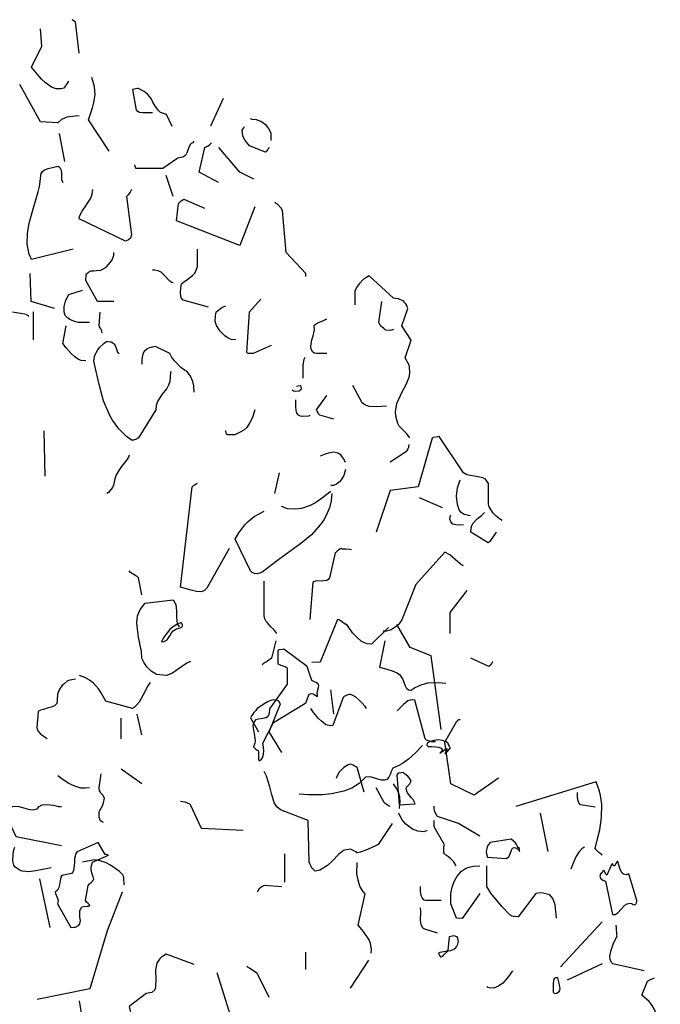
# Model space of a CAD drawing. Header units: metres. Extents: x 104013 to 108981, y 427946 to 428479.
# Tile 203 of 256: x 108755.6 to 108757.71, y 428398.77 to 428402.03. Entities that reach past the tile are written whole.
import ezdxf

# ---------------------------------------------------------------- set-up
doc = ezdxf.new("R2010")
doc.units = ezdxf.units.M
doc.layers.add('N-WE-GR-BOOM-SD', color=90, linetype='Continuous', lineweight=25)

# ---------------------------------------------------------------- blocks, each defined once
blk = doc.blocks.new('SGR-BOOM_S02_G_ZIJ-D')
at = {"flags": 128}
for points in [[(0.0455, 10.3933), (0.0611, 10.5223), (0.0644, 10.5234), (0.0711, 10.5289), (0.0744, 10.5301), (0.0744, 10.5312)], [(0.0889, 10.2776), (0.0933, 10.2698), (0.0989, 10.262), (0.1034, 10.2565), (0.1089, 10.2487), (0.12, 10.2454), (0.1401, 10.2454), (0.159, 10.252), (0.1845, 10.2698), (0.2012, 10.2854), (0.2157, 10.3032), (0.2301, 10.3199), (0.2424, 10.3354), (0.2001, 10.4222), (0.2046, 10.4934)], [(-0.079, 9.9885), (0.0066, 10.1175), (-0.0101, 10.1675), (-0.0156, 10.1886), (-0.0201, 10.2209), (-0.0179, 10.2554), (-0.0067, 10.2921)], [(-0.3381, 10.0908), (-0.3148, 10.1397), (-0.2992, 10.1453), (-0.2903, 10.1486), (-0.2803, 10.1575), (-0.267, 10.1764), (-0.2592, 10.1909), (-0.2514, 10.2053), (-0.2369, 10.2242), (-0.2236, 10.2353), (-0.1991, 10.2476), (-0.1958, 10.2465), (-0.1747, 10.2431), (-0.1902, 10.1575), (-0.2036, 10.1497), (-0.2169, 10.1486), (-0.257, 10.1475)], [(0.0455, 10.1341), (0.0622, 10.133), (0.0967, 10.1286), (0.1189, 10.1186), (0.1334, 10.1052), (0.2046, 10.1097), (0.2902, 10.2632)], [(-0.5494, 10.2053), (-0.4972, 10.0919)], [(-0.7474, 10.0318), (-0.7474, 10.0607), (-0.7374, 10.0819), (-0.7274, 10.0941), (-0.7051, 10.1108), (-0.6873, 10.1175), (-0.6684, 10.1186), (-0.6618, 10.1219)], [(-0.7385, 10.004), (-0.7374, 10.0007), (-0.7341, 9.9962), (-0.7274, 9.9885), (-0.724, 9.984), (-0.6573, 10.0107), (-0.6406, 10.0329), (-0.6306, 10.0507), (-0.6273, 10.0752), (-0.6306, 10.0797), (-0.634, 10.0852), (-0.6373, 10.0897)], [(0.1045, 9.9451), (0.1267, 10.0607)], [(-0.6751, 9.8728), (-0.6184, 9.9017), (-0.5316, 10.004)], [(-0.5305, 9.8595), (-0.4494, 9.9017), (-0.4738, 10.004), (-0.4872, 10.0107), (-0.4927, 10.014), (-0.5016, 10.0229)], [(-0.4293, 10.0274), (-0.4271, 10.0263), (-0.4238, 10.0229), (-0.4171, 10.0196), (-0.4138, 10.0174), (-0.4082, 10.0074), (-0.3993, 9.9818), (-0.3949, 9.9729), (-0.3915, 9.9696), (-0.3826, 9.964), (-0.3682, 9.9607), (-0.3626, 9.9595), (-0.3003, 9.9162), (-0.188, 9.9173), (-0.1869, 9.9217), (-0.1858, 9.9262), (-0.1847, 9.9295), (-0.1847, 9.9317)], [(0.07, 9.5837), (0.2424, 9.5414), (0.2513, 9.5625), (0.2602, 9.6048), (0.2591, 9.6482), (0.2513, 9.6904), (0.2335, 9.7549), (0.2146, 9.8205), (0.209, 9.8417), (0.2023, 9.8962), (0.1968, 9.9039), (0.189, 9.9106), (0.1734, 9.9173), (0.1501, 9.9228), (0.1323, 9.9262), (0.1256, 9.9206), (0.12, 9.9095), (0.1189, 9.8973), (0.1178, 9.8717), (0.1123, 9.8583)], [(-0.3426, 9.8016), (-0.3137, 9.8873)], [(-0.1702, 9.8294), (-0.1647, 9.8183), (-0.1602, 9.8116), (-0.1569, 9.8083), (-0.1502, 9.8016), (-0.1702, 9.6426), (-0.1669, 9.6293), (-0.158, 9.6215), (-0.1458, 9.617), (0.0455, 9.7082), (0.0444, 9.7204), (0.0333, 9.7405), (0.0144, 9.766), (-0.0034, 9.7938), (-0.009, 9.8105), (-0.0112, 9.8294)], [(-0.8909, 9.4702), (-0.8909, 9.4836), (-0.8097, 9.5703), (-0.7941, 9.7438), (-0.7885, 9.7527), (-0.773, 9.7694), (-0.7674, 9.7727), (-0.7619, 9.7772)], [(-0.6796, 9.7583), (-0.6184, 9.5992), (-0.3571, 9.7004), (-0.3648, 9.7727), (-0.376, 9.7827), (-0.3793, 9.7861), (-0.3871, 9.7905), (-0.4727, 9.7527)], [(0.2524, 9.3056), (0.2546, 9.3067), (0.2579, 9.3101), (0.2602, 9.3112), (0.2624, 9.3134), (0.3202, 9.3234)], [(-0.4883, 9.3434), (-0.3837, 9.3735), (-0.376, 9.3824), (-0.3726, 9.4002), (-0.3737, 9.4246), (-0.3771, 9.4402), (-0.3849, 9.4469), (-0.4038, 9.4591), (-0.4227, 9.4747), (-0.4316, 9.4847), (-0.4382, 9.4969), (-0.4438, 9.5125), (-0.4438, 9.5837)], [(-0.0979, 9.3679), (-0.0301, 9.3679), (0.0177, 9.4547), (0.0166, 9.4758), (0.0133, 9.4836), (0.0066, 9.4891), (-0.0034, 9.4936), (-0.0134, 9.4947), (-0.0256, 9.4958), (-0.0446, 9.4969), (-0.0668, 9.5091), (-0.0846, 9.5292), (-0.0913, 9.5392), (-0.0979, 9.5581), (-0.0979, 9.5692)], [(-0.3426, 9.4446), (-0.337, 9.4458), (-0.3292, 9.4513), (-0.3014, 9.4802), (-0.2925, 9.488), (-0.2814, 9.4936), (-0.2659, 9.4969), (-0.257, 9.4969)], [(0.1478, 9.339), (0.2435, 9.3679), (0.2479, 9.4836)], [(-1.3201, 8.8041), (-1.3146, 8.8119), (-1.3079, 8.8208), (-1.2834, 8.8441), (-1.2756, 8.853), (-1.2701, 8.8641), (-1.2612, 8.8942), (-1.2601, 8.912), (-1.2656, 8.9464), (-1.2879, 8.9942), (-1.3046, 9.0243), (-1.3168, 9.0543), (-1.3201, 9.0699), (-1.3179, 9.1021), (-1.3001, 9.1355), (-1.3246, 9.2078), (-1.2868, 9.2667), (-1.3112, 9.3379), (-1.3101, 9.3412), (-1.309, 9.3468), (-1.3079, 9.3512), (-1.3034, 9.3579), (-1.299, 9.3624), (-1.2945, 9.3668), (-1.2912, 9.3701), (-1.2734, 9.3779), (-1.2623, 9.3801), (-1.2523, 9.3813), (-1.1522, 9.4736), (-1.1377, 9.4658), (-1.1288, 9.4602), (-1.1099, 9.4402), (-1.0999, 9.4257), (-1.0933, 9.4102), (-1.0933, 9.3535)], [(0.0022, 9.2812), (0.0222, 9.2801), (0.0489, 9.2812), (0.0678, 9.2856), (0.0811, 9.2912), (0.0922, 9.299), (0.1034, 9.3101), (0.1078, 9.3245), (0.1067, 9.3468), (0.1011, 9.369), (0.0967, 9.3813), (0.0878, 9.3968), (0.0311, 9.4146)], [(-1.2523, 9.2523), (-1.2478, 9.25), (-1.2378, 9.2478), (-1.2189, 9.2489), (-1.2134, 9.2545), (-1.2022, 9.2645), (-1.1956, 9.2723), (-1.1911, 9.2812), (-1.2045, 9.3679)], [(-0.7474, 9.1855), (-0.6729, 9.1522), (-0.654, 9.1533), (-0.6495, 9.1544), (-0.6462, 9.1566), (-0.6573, 9.3245), (-0.7051, 9.3768)], [(-0.6017, 9.2089), (-0.5828, 9.21), (-0.5661, 9.2189), (-0.5561, 9.2256), (-0.5372, 9.2445), (-0.5216, 9.2678), (-0.5161, 9.2845), (-0.5172, 9.309), (-0.5183, 9.3179), (-0.5216, 9.3257), (-0.5283, 9.3301), (-0.5383, 9.339), (-0.5461, 9.3434), (-0.5595, 9.349)], [(-0.0501, 9.2378), (-0.049, 9.2389), (-0.0479, 9.2456), (-0.0468, 9.2489), (-0.0434, 9.2567), (-0.039, 9.2623), (-0.0368, 9.2667), (-0.0412, 9.3234)], [(0.2335, 9.2089), (0.2335, 9.3245)], [(-0.9776, 9.1522), (-0.9353, 9.1522), (-0.9264, 9.1544), (-0.9198, 9.1588), (-0.912, 9.17), (-0.9109, 9.1833), (-0.9153, 9.2089), (-0.9209, 9.2256), (-0.9264, 9.2511), (-0.9253, 9.2678), (-0.9287, 9.2723), (-0.9365, 9.2778), (-0.9498, 9.2834), (-0.9609, 9.2878), (-0.9776, 9.2956)], [(0.0177, 9.1221), (0.0366, 9.1233), (0.0478, 9.1277), (0.0633, 9.1388), (0.0789, 9.1533), (0.0989, 9.1766), (0.1134, 9.1944), (0.0989, 9.2667)], [(-0.3337, 9.0788), (-0.3315, 9.0743), (-0.3304, 9.0532), (-0.3292, 9.0365), (-0.3237, 9.022), (-0.3159, 9.0087), (-0.2959, 8.9831), (-0.2781, 8.9542), (-0.2725, 8.9375), (-0.2714, 8.9197), (-0.2002, 8.8041), (-0.1947, 8.8007), (-0.1913, 8.7985), (-0.1791, 8.7952), (-0.1702, 8.7952), (-0.1502, 8.8096), (-0.1179, 8.8419), (-0.0924, 8.8775), (-0.0813, 8.8964), (-0.0557, 8.9575), (-0.0368, 9.0243), (-0.0156, 9.121), (-0.0179, 9.1388), (-0.019, 9.1455), (-0.0312, 9.1677), (-0.039, 9.1777), (-0.0579, 9.1955), (-0.069, 9.2033), (-0.0724, 9.2022), (-0.0868, 9.2011), (-0.0935, 9.1966), (-0.099, 9.1933), (-0.1046, 9.1833), (-0.1135, 9.1577), (-0.1179, 9.1511)], [(-0.4293, 8.9931), (-0.4282, 9.0198), (-0.4238, 9.0376), (-0.4138, 9.0587), (-0.4004, 9.0788), (-0.3893, 9.0843), (-0.3748, 9.0943), (-0.3482, 9.1221), (-0.3359, 9.1388), (-0.3292, 9.1522), (-0.2703, 9.1811), (-0.2614, 9.18), (-0.2525, 9.1777), (-0.2436, 9.1755), (-0.2336, 9.17), (-0.2225, 9.1611), (-0.2192, 9.1555), (-0.2147, 9.1377), (-0.2136, 9.1255), (-0.2136, 9.1088)], [(-0.8864, 9.1366), (-0.882, 9.1277), (-0.8786, 9.1066), (-0.8775, 9.051)], [(-1.2234, 8.9353), (-1.2045, 8.9342), (-1.1845, 8.9331), (-1.1522, 8.9342), (-1.1344, 8.9409), (-1.1233, 8.9487), (-1.0844, 9.0209)], [(-0.8341, 9.002), (-0.8397, 8.9987), (-0.8475, 8.9976), (-0.8631, 8.9987), (-0.872, 9.0065), (-0.8708, 9.0165), (-0.8664, 9.0198), (-0.8575, 9.0176), (-0.8519, 9.0165)], [(-1.0065, 8.8819), (-0.9476, 8.8975), (-0.9431, 8.9031), (-0.9409, 8.9075), (-0.9365, 8.9142), (-0.9342, 8.9197), (-0.9776, 8.9787)], [(-0.9064, 8.8964), (-0.902, 8.8942), (-0.8775, 8.893), (-0.8686, 8.8942), (-0.8597, 8.8975), (-0.853, 8.9064), (-0.8508, 8.9186), (-0.8497, 8.9331), (-0.8486, 8.962)], [(-0.6796, 8.9197), (-0.6707, 8.8886), (-0.6595, 8.8675), (-0.6462, 8.8475), (-0.634, 8.8363), (-0.6195, 8.8274), (-0.5973, 8.8174), (-0.5672, 8.8174), (-0.5628, 8.8196), (-0.5617, 8.8252), (-0.5606, 8.8285), (-0.5595, 8.8319), (-0.5595, 8.8341)], [(0.1857, 8.6462), (0.1901, 8.833)], [(-1.7005, 8.4627), (-1.6893, 8.4704), (-1.676, 8.4816), (-1.6638, 8.4938), (-1.6471, 8.5194), (-1.6437, 8.5305), (-1.6437, 8.6161), (-1.6326, 8.6339), (-1.6215, 8.6395), (-1.6004, 8.6439), (-1.5548, 8.6517), (-1.5414, 8.6595), (-1.4413, 8.8096), (-1.4347, 8.8085), (-1.4169, 8.8052), (-1.4124, 8.803), (-1.3546, 8.6017), (-1.2389, 8.5872), (-1.18, 8.4148)], [(-1.3157, 8.7763), (-1.3146, 8.7685), (-1.3135, 8.764), (-1.3112, 8.7585), (-1.3079, 8.7518), (-1.3057, 8.7474), (-1.2389, 8.704)], [(-1.0543, 8.704), (-1.0499, 8.7107), (-1.0466, 8.7173), (-1.041, 8.7262), (-1.0365, 8.7329), (-1.0221, 8.7418), (-1.0054, 8.7451), (-0.9876, 8.7429), (-0.9698, 8.7374), (-0.9498, 8.7285)], [(-0.1613, 8.7329), (-0.158, 8.7251), (-0.1502, 8.7118), (-0.1257, 8.6806), (-0.1079, 8.6517), (-0.1024, 8.635), (-0.0968, 8.6095), (-0.0924, 8.5995), (-0.0868, 8.5928), (-0.0813, 8.585), (-0.0757, 8.5794), (-0.069, 8.5739)], [(-1.0543, 8.674), (-1.0499, 8.6584), (-1.0466, 8.6484), (-1.0365, 8.6306), (-1.0299, 8.6228), (-1.0165, 8.6128), (-1.0043, 8.6083), (-0.9932, 8.6083)], [(-0.7808, 8.6606), (-0.7607, 8.575)], [(-1.5703, 8.4827), (-1.5615, 8.4838), (-1.5526, 8.486), (-1.5437, 8.4882), (-1.5359, 8.4927), (-1.5314, 8.496), (-1.5236, 8.5071), (-1.5159, 8.5294), (-1.5125, 8.5639), (-1.5159, 8.5983), (-1.5281, 8.6306)], [(-0.9932, 8.5828), (-0.9843, 8.5761), (-0.9587, 8.5561), (-0.9298, 8.5361), (-0.9087, 8.5249), (-0.8731, 8.5127), (-0.8475, 8.5094), (-0.8141, 8.5116), (-0.8041, 8.5149), (-0.7986, 8.5183), (-0.7952, 8.5194), (-0.7919, 8.5205), (-0.7919, 8.5216)], [(-0.5739, 8.347), (-0.4816, 8.1835), (-0.4716, 8.1735), (-0.4594, 8.1691), (-0.4393, 8.1702), (-0.4171, 8.1757), (-0.3726, 8.188), (-0.4216, 8.6028), (-0.426, 8.6083), (-0.4304, 8.6106), (-0.4371, 8.615), (-0.4427, 8.6172)], [(-1.4547, 8.5149), (-1.3591, 8.5572)], [(-0.9976, 8.5739), (-0.9943, 8.5438), (-0.9876, 8.516), (-0.9776, 8.4905), (-0.9654, 8.4671), (-0.9498, 8.4449), (-0.9131, 8.4037), (-0.8697, 8.3681), (-0.7785, 8.3025), (-0.7151, 8.2536), (-0.7107, 8.2503), (-0.7007, 8.2458), (-0.6929, 8.2436), (-0.6896, 8.2425), (-0.6784, 8.2436), (-0.6751, 8.2458), (-0.6695, 8.248), (-0.6618, 8.2558), (-0.5984, 8.3859), (-0.6139, 8.4115), (-0.6384, 8.4449), (-0.6529, 8.4593), (-0.6773, 8.4793), (-0.7185, 8.5016)], [(-1.676, 8.4148), (-1.6504, 8.377), (-1.6426, 8.3715), (-1.5715, 8.4148), (-1.5726, 8.4326), (-1.5759, 8.4426), (-1.5815, 8.4527), (-1.597, 8.4693), (-1.6148, 8.4838), (-1.6282, 8.496)], [(-1.5414, 8.4438), (-1.5092, 8.4449), (-1.5036, 8.446), (-1.497, 8.4482), (-1.4892, 8.4582), (-1.4847, 8.4682), (-1.4858, 8.4793), (-1.4892, 8.486)], [(-1.0788, 8.3426), (-1.0721, 8.3437), (-1.0554, 8.3448), (-1.041, 8.3448), (-1.0365, 8.347), (-1.0321, 8.3459), (-1.0265, 8.3426), (-1.0199, 8.337), (-1.0143, 8.3314), (-1.011, 8.3292), (-0.9887, 8.2269), (-0.9832, 8.2191), (-0.9765, 8.2158), (-0.9643, 8.2136), (-0.9287, 8.2124), (-0.9198, 8.2091), (-0.9064, 8.0545)], [(-1.5414, 8.2758), (-1.5292, 8.2825), (-1.507, 8.3025), (-1.4847, 8.3214), (-1.4647, 8.3325), (-1.3446, 8.1991), (-1.2868, 8.0534), (-1.2745, 8.0356), (-1.2667, 8.0278), (-1.2423, 8.0112), (-1.2234, 8.0067), (-1.21, 8.0056)], [(-0.2136, 8.1557), (-0.2002, 8.2258), (-0.1936, 8.2313), (-0.1891, 8.2347), (-0.1813, 8.2391), (-0.1769, 8.2425), (-0.1713, 8.2458), (-0.1658, 8.2503), (-0.1613, 8.2558)], [(-1.5548, 8.1735), (-1.4847, 8.0834), (-1.4847, 7.9967)], [(-0.7708, 7.9967), (-0.7585, 8.0123), (-0.7463, 8.0234), (-0.7307, 8.0412), (-0.7263, 8.0456), (-0.7207, 8.0567), (-0.7185, 8.069), (-0.7185, 8.2124)], [(-0.4149, 7.881), (-0.3993, 7.8733), (-0.3771, 7.8588), (-0.3548, 7.8432), (-0.3404, 7.8332), (-0.3148, 7.8232), (-0.2736, 7.8277), (-0.2525, 7.841), (-0.2336, 7.8588), (-0.2225, 7.8755), (-0.2136, 7.8944), (-0.2114, 7.9222), (-0.1991, 7.9811), (-0.1936, 8.0256), (-0.1925, 8.0401), (-0.1958, 8.069), (-0.2069, 8.0957), (-0.2269, 8.1213), (-0.3426, 8.1357), (-0.3537, 8.1168), (-0.3571, 8.0901), (-0.3559, 8.0679), (-0.3582, 8.0456), (-0.3593, 8.0378), (-0.3671, 8.0245)], [(-1.2315, 8.0208), (-1.1614, 7.953), (-1.1436, 7.9541), (-1.1203, 7.9641), (-1.1002, 7.9808), (-1.0836, 7.9997), (-1.068, 8.0208), (-1.0591, 8.0342), (-1.0558, 8.0342), (-1.0446, 8.0408), (-1.0357, 8.0475), (-1.0291, 8.0509), (-1.0213, 8.0542), (-0.949, 7.8774), (-0.9156, 7.8763)], [(-1.4494, 7.6005), (-1.4072, 7.9041), (-1.3204, 7.9385), (-1.2659, 8.0342)], [(-0.3807, 8.0342), (-0.3796, 8.0342), (-0.3785, 8.0375), (-0.3774, 8.0386), (-0.3763, 8.042), (-0.3574, 8.0342), (-0.3385, 8.0219), (-0.3273, 8.0119), (-0.3084, 7.9875), (-0.3006, 7.9741), (-0.2951, 7.9619), (-0.3051, 7.963), (-0.3173, 7.9708), (-0.3284, 7.9864), (-0.3362, 7.9997), (-0.3429, 8.0075), (-0.3562, 8.0164), (-0.364, 8.0175), (-0.3718, 8.0197), (-0.3785, 8.0231), (-0.3807, 8.0275), (-0.3807, 8.0342), (-0.3807, 8.0342)], [(-1.468, 7.7898), (-1.438, 7.7932), (-1.3924, 7.791), (-1.3657, 7.7832), (-1.3401, 7.7721), (-1.3246, 7.7609), (-1.3146, 7.762), (-1.3079, 7.7676), (-1.3023, 7.7787), (-1.2968, 7.7943), (-1.2912, 7.8099), (-1.2812, 7.8232), (-1.2679, 7.8321), (-1.2478, 7.841), (-1.2256, 7.8477), (-1.1956, 7.8555), (-1.2178, 7.9667)], [(-0.9379, 7.745), (-0.9368, 7.7484), (-0.9379, 7.7584), (-0.9423, 7.7728), (-0.9434, 7.7817), (-0.9412, 7.7873), (-0.9334, 7.794), (-0.9268, 7.7973), (-0.9201, 7.7995), (-0.9156, 7.8017), (-0.8956, 7.8607), (-0.7989, 7.9319), (-0.7955, 7.9308), (-0.78, 7.9285), (-0.7744, 7.9263), (-0.7744, 7.8718), (-0.7866, 7.8651), (-0.7955, 7.8629), (-0.8044, 7.8596), (-0.8133, 7.8551), (-0.8133, 7.7873), (-0.7399, 7.685), (-0.7388, 7.6661), (-0.7344, 7.655), (-0.7266, 7.6483), (-0.7132, 7.6449), (-0.6943, 7.6427), (-0.6832, 7.6394), (-0.6754, 7.6294), (-0.6721, 7.6171), (-0.6743, 7.5971), (-0.6788, 7.5749), (-0.681, 7.5515), (-0.6799, 7.5437), (-0.6743, 7.5282), (-0.6843, 7.5193), (-0.6888, 7.5148), (-0.6932, 7.5137), (-0.6943, 7.507), (-0.6954, 7.4915), (-0.6954, 7.4759), (-0.6977, 7.4703), (-0.7054, 7.4759), (-0.711, 7.4837), (-0.7155, 7.4981), (-0.7166, 7.5126), (-0.7155, 7.5282), (-0.7132, 7.5437), (-0.7566, 7.6294), (-0.8867, 7.7072), (-0.8901, 7.7106), (-0.8945, 7.7195), (-0.8967, 7.7283), (-0.9012, 7.7395), (-0.9056, 7.7461), (-0.9123, 7.7484), (-0.9212, 7.7473), (-0.9323, 7.7406), (-0.9379, 7.7361), (-0.9379, 7.745), (-0.9379, 7.745)], [(-0.7663, 7.9667), (-0.7485, 7.8944), (-0.7418, 7.8888), (-0.7274, 7.8799), (-0.7229, 7.8766), (-0.714, 7.871), (-0.7096, 7.8666)], [(-1.6615, 7.881), (-1.6604, 7.8799), (-1.6593, 7.8766), (-1.6582, 7.8733), (-1.6515, 7.8655), (-1.646, 7.8599), (-1.5715, 7.8944)], [(-0.2481, 7.7943), (-0.2381, 7.7809), (-0.2169, 7.7398), (-0.2025, 7.7131), (-0.1902, 7.6987), (-0.1836, 7.692), (-0.1747, 7.6864), (-0.0646, 7.7164), (-0.0457, 7.7509), (-0.0345, 7.7676), (-0.0134, 7.791), (0.0022, 7.8043), (0.0222, 7.8154), (0.0444, 7.8232)], [(0.0611, 7.8076), (0.0845, 7.8043), (0.0933, 7.801), (0.1089, 7.7876), (0.1167, 7.7798), (0.1267, 7.7665), (0.1345, 7.7465), (0.1356, 7.722), (0.1378, 7.7076), (0.1478, 7.6975), (0.1612, 7.692), (0.1768, 7.6886), (0.1923, 7.6831), (0.2046, 7.6797), (0.2146, 7.6742), (0.2201, 7.6064), (0.2157, 7.5941), (0.2068, 7.583), (0.1979, 7.5763), (0.1912, 7.573), (0.1845, 7.5674), (0.1768, 7.563)], [(-1.1403, 7.6872), (-1.1347, 7.695), (-1.1203, 7.7117), (-1.108, 7.7239), (-1.0947, 7.735), (-1.0847, 7.7406), (-1.0747, 7.745), (-1.068, 7.7439), (-1.0569, 7.7406), (-1.0491, 7.7361), (-1.0446, 7.7317), (-1.0013, 7.6171), (-0.9935, 7.6149), (-0.9735, 7.6194), (-0.9546, 7.6338), (-0.9423, 7.6449), (-0.9223, 7.6705), (-0.9112, 7.6872)], [(-1.0065, 7.6642), (-0.9932, 7.7643)], [(-1.4258, 7.5485), (-1.4091, 7.5496), (-1.3969, 7.553), (-1.3891, 7.5563), (-1.3835, 7.5619), (-1.3401, 7.7209), (-1.3246, 7.7231), (-1.3112, 7.7187), (-1.2934, 7.7031), (-1.2667, 7.6775)], [(-0.7908, 7.5051), (-0.7385, 7.5908), (-0.7863, 7.7064), (-0.7785, 7.7176), (-0.7685, 7.722), (-0.7496, 7.7209), (-0.7352, 7.7153), (-0.7207, 7.7076), (-0.6896, 7.6864), (-0.684, 7.6786), (-0.6762, 7.6697), (-0.6718, 7.6631), (-0.6662, 7.6564), (-0.6618, 7.6486), (-0.6951, 7.5908)], [(-0.2136, 7.5774), (-0.1936, 7.6631)], [(-0.128, 7.5619), (-0.128, 7.6475)], [(-1.686, 7.3984), (-1.5848, 7.3283), (-1.4892, 7.3761), (-1.4636, 7.5474), (-1.5136, 7.6342), (-1.5181, 7.6375), (-1.5225, 7.6408), (-1.5259, 7.6419), (-1.527, 7.643)], [(-1.4772, 7.5437), (-1.4695, 7.5493), (-1.4539, 7.5549), (-1.4361, 7.5571), (-1.4183, 7.5549), (-1.4005, 7.5493), (-1.3916, 7.5437), (-1.3905, 7.5348), (-1.3949, 7.5304), (-1.4094, 7.5293), (-1.4272, 7.5282), (-1.4394, 7.5271), (-1.4483, 7.5226), (-1.455, 7.5148), (-1.4439, 7.5026), (-1.4706, 7.5215), (-1.4739, 7.5204), (-1.4639, 7.5015), (-1.4695, 7.5048), (-1.4728, 7.507), (-1.4872, 7.5237), (-1.485, 7.5259), (-1.4817, 7.5337), (-1.4784, 7.5404), (-1.4772, 7.5437), (-1.4772, 7.5437)], [(-1.3724, 7.5341), (-1.3413, 7.5029), (-1.3135, 7.4773), (-1.289, 7.4596), (-1.2712, 7.4495), (-1.2501, 7.4406), (-1.2423, 7.4262), (-1.2401, 7.4173), (-1.2334, 7.4028), (-1.2245, 7.3939), (-1.2145, 7.3906), (-1.2022, 7.3906), (-1.1833, 7.3962), (-1.1555, 7.4039), (-1.1366, 7.4028), (-1.1099, 7.3773), (-1.0799, 7.3584), (-1.0477, 7.345), (-0.9965, 7.3339), (-0.9598, 7.3306), (-0.902, 7.3306), (-0.8631, 7.3328)], [(-1.1314, 7.3413), (-1.1025, 7.4425), (-1.098, 7.4459), (-1.0913, 7.4492), (-1.0858, 7.4525), (-1.0791, 7.4548), (-1.0747, 7.457), (-1.0647, 7.4537), (-1.0469, 7.4437), (-1.028, 7.4236), (-1.0191, 7.4081), (-1.0157, 7.3981)], [(-1.3338, 7.3113), (-1.326, 7.318), (-1.3204, 7.3247), (-1.316, 7.3313), (-1.3104, 7.3391), (-1.3071, 7.3458), (-1.3049, 7.358), (-1.3093, 7.3658), (-1.3126, 7.3691), (-1.3193, 7.3758), (-1.3227, 7.3814), (-1.3249, 7.388), (-1.3171, 7.4003), (-1.3115, 7.407), (-1.3015, 7.4147), (-1.296, 7.4181), (-1.2915, 7.4225), (-1.2837, 7.4214), (-1.2715, 7.4192), (-1.2659, 7.4125), (-1.2759, 7.2891), (-1.3416, 7.2935), (-1.3393, 7.2991), (-1.3382, 7.3024), (-1.3349, 7.308), (-1.3338, 7.3113), (-1.3338, 7.3113)], [(-1.247, 7.2112), (-1.1892, 7.1256), (-1.1747, 7.1189), (-1.1603, 7.1111), (-1.138, 7.1011), (-1.1147, 7.0933), (-1.1014, 7.0911), (-1.098, 7.0945), (-1.0947, 7.0956), (-1.0913, 7.0978), (-1.0836, 7.1011), (-1.0747, 7.1056), (-1.068, 7.1045), (-1.0502, 7.1022), (-1.0457, 7.1), (-1.0257, 7.0844), (-1.0001, 7.0578), (-0.9801, 7.0388), (-0.9557, 7.0233), (-0.9479, 7.0188), (-0.929, 7.0144), (-0.9256, 7.0177), (-0.9201, 7.0233), (-0.9167, 7.0266), (-0.9112, 7.0366), (-0.9067, 7.0455), (-0.9045, 7.0522), (-0.9001, 7.2246), (-0.7855, 7.2679), (-0.7711, 7.2813), (-0.7599, 7.2991), (-0.7499, 7.3302), (-0.7421, 7.3636), (-0.7277, 7.407), (-0.7177, 7.427)], [(-0.2136, 7.375), (-0.128, 7.4362)], [(-0.0546, 7.216), (-0.049, 7.2182), (-0.0434, 7.2227), (-0.0379, 7.2371), (-0.0368, 7.2471), (-0.0368, 7.2605), (-0.0401, 7.266), (-0.0457, 7.2749), (-0.0512, 7.285), (-0.0557, 7.2972), (-0.059, 7.3161), (-0.0523, 7.3283), (-0.049, 7.3317), (-0.0457, 7.3361), (-0.0423, 7.3417), (-0.039, 7.3472), (-0.0368, 7.3595), (-0.0457, 7.4173)], [(0.0022, 7.3595), (0.0211, 7.3572), (0.0389, 7.3584), (0.0633, 7.3661), (0.0878, 7.3773), (0.1111, 7.3917), (0.1334, 7.4084)], [(-2.1134, 7.0811), (-2.1045, 7.0889), (-2.1, 7.0922), (-2.0945, 7.0978), (-2.0878, 7.1045), (-2.0844, 7.1089), (-2.0956, 7.1534), (-2.1033, 7.1856), (-2.1111, 7.2368), (-2.1122, 7.2902), (-2.1067, 7.3269), (-2.1022, 7.3458), (-2.0889, 7.3836), (-1.7575, 7.2824)], [(-1.2768, 7.2738), (-1.279, 7.2927), (-1.2801, 7.2994), (-1.2779, 7.3205), (-1.2723, 7.3406), (-1.2634, 7.3595), (-1.2523, 7.375)], [(-1.2389, 7.2827), (-1.2345, 7.2838), (-1.2256, 7.2894), (-1.2178, 7.2939), (-1.2134, 7.2983), (-1.1811, 7.3595)], [(-2.0844, 7.2791), (-2.0244, 7.2891), (-2.0177, 7.2969), (-2.0133, 7.3102), (-2.0122, 7.3213), (-2.0122, 7.3402)], [(-1.6085, 7.159), (-1.5206, 7.2112), (-1.4339, 7.2401), (-1.4305, 7.2435), (-1.4227, 7.2613), (-1.4205, 7.2724), (-1.4205, 7.2835)], [(-0.6317, 7.1826), (-0.4594, 7.1915), (-0.4149, 7.2883), (-0.4115, 7.2916), (-0.3926, 7.2994), (-0.3826, 7.3016), (-0.3726, 7.3027)], [(0.1178, 7.1193), (0.3058, 7.1571), (0.3391, 7.2316), (0.338, 7.2405), (0.3358, 7.2494), (0.3336, 7.2583), (0.3313, 7.2672), (0.3291, 7.2727), (0.3202, 7.2816), (0.3147, 7.2838), (0.2946, 7.2827), (0.2502, 7.2694), (0.2346, 7.2683), (0.219, 7.2727), (0.2101, 7.2827), (0.1979, 7.2883), (0.179, 7.2905), (0.1512, 7.2872), (0.1312, 7.2827), (0.1178, 7.2827)], [(-1.8909, 7.0956), (-1.8587, 7.2546)], [(-1.3905, 7.1823), (-1.3894, 7.1812), (-1.3805, 7.179), (-1.3772, 7.1779), (-1.3527, 7.1801), (-1.3304, 7.189), (-1.3038, 7.209), (-1.2871, 7.229), (-1.2748, 7.2546)], [(-1.5106, 7.0377), (-1.5006, 7.0533), (-1.4895, 7.0655), (-1.4795, 7.0744), (-1.4628, 7.0856), (-1.4594, 7.0922), (-1.4606, 7.1167), (-1.4628, 7.1234), (-1.4205, 7.1979), (-1.4205, 7.2246)], [(-2.0411, 7.1156), (-2.0388, 7.1145), (-2.0377, 7.1122), (-2.03, 7.1078), (-2.0288, 7.1056), (-2.0166, 7.0933), (-2.0055, 7.0744), (-1.991, 7.0411), (-1.9844, 7.0233)], [(-1.7719, 7.1089), (-1.7675, 7.1122), (-1.7642, 7.1167), (-1.7597, 7.1245), (-1.7542, 7.1334), (-1.7386, 7.1467), (-1.6518, 7.1334), (-1.6441, 7.1256), (-1.6385, 7.1156), (-1.6363, 7.1034), (-1.6352, 7.0945), (-1.6374, 7.0811), (-1.6407, 7.0722), (-1.7175, 7.0667), (-1.7286, 7.0744), (-1.7341, 7.0867), (-1.7397, 7.1011), (-1.7441, 7.11), (-1.7508, 7.1122), (-1.7608, 7.11), (-1.7686, 7.1045), (-1.7719, 7.0967), (-1.7719, 7.1089), (-1.7719, 7.1089)], [(-0.076, 7.0811), (-0.0704, 7.0822), (-0.066, 7.0833), (-0.0627, 7.0844), (-0.0337, 7.1334), (0.053, 7.0945), (0.0586, 7.0878), (0.0641, 7.0678), (0.0652, 7.0522), (0.0664, 7.0377), (0.0686, 7.0177), (0.0708, 7.011), (0.0741, 7.0066), (0.083, 7.0044), (0.1175, 6.9977), (0.1208, 6.9899), (0.1242, 6.9755), (0.1264, 6.9588), (0.1297, 6.9477), (0.1353, 6.9365), (0.1442, 6.9276), (0.142, 6.9187), (0.1386, 6.9132), (0.1331, 6.8987), (0.132, 6.8921), (0.1331, 6.8854), (0.1353, 6.8798), (0.0797, 6.782), (0.0664, 6.7831), (0.0608, 6.7842), (0.0486, 6.7909), (0.043, 6.7975), (0.0397, 6.8109), (0.0419, 6.8253), (0.043, 6.842), (0.0419, 6.8531), (0.0363, 6.8654), (0.033, 6.8676), (0.0263, 6.8687), (0.0119, 6.8698), (0.0063, 6.8709), (0.0018, 6.8743), (0.0085, 6.882), (0.0152, 6.8876), (0.0196, 6.8932), (0.0085, 6.9554), (0.003, 6.9621), (-0.0004, 6.9655), (-0.0037, 6.9688), (-0.0148, 6.9799), (-0.0126, 6.991), (-0.007, 7.0088), (-0.0048, 7.0233), (-0.0037, 7.0333), (-0.0104, 7.0522), (-0.076, 7.0811)], [(-0.8041, 6.9702), (-0.8041, 7.0859)], [(0.1612, 7.0281), (0.1957, 7.0225), (0.2246, 7.0169), (0.2524, 7.0125), (0.2802, 7.0147), (0.2891, 7.0181), (0.3091, 7.0314), (0.3147, 7.0403), (0.3191, 7.0559), (0.318, 7.0848), (0.3147, 7.1026), (0.3102, 7.1137)], [(-2.2568, 6.8932), (-2.2235, 7.0044), (-2.2123, 6.9999), (-2.2012, 7.0022), (-2.1957, 7.0066), (-2.1879, 7.0222), (-2.1779, 7.0544), (-2.1756, 7.0555), (-2.1712, 7.05), (-2.1656, 7.0377), (-2.1601, 7.0377), (-2.1567, 7.0466), (-2.1523, 7.0422), (-2.1423, 7.0188), (-2.1367, 7.0088), (-2.1334, 6.9988), (-2.1289, 7.0022), (-2.1234, 7.0144), (-2.12, 7.0177), (-2.1167, 7.0166), (-2.1134, 7.0088), (-2.1067, 7.0044), (-2.1033, 6.9944), (-2.1067, 6.9866), (-2.1167, 6.9777), (-2.1278, 6.9743), (-2.1567, 6.8364), (-2.1667, 6.8364), (-2.179, 6.8442), (-2.1912, 6.8565), (-2.2068, 6.8743), (-2.2168, 6.8798), (-2.229, 6.8832), (-2.2346, 6.882), (-2.2379, 6.8798), (-2.2412, 6.8776), (-2.249, 6.8754), (-2.2501, 6.8776), (-2.2524, 6.8787), (-2.2557, 6.8843), (-2.2568, 6.8898), (-2.2568, 6.8932), (-2.2568, 6.8932)], [(-1.9254, 6.8209), (-1.9199, 6.8765), (-1.9098, 6.9021), (-1.8976, 6.9176), (-1.8865, 6.9199), (-1.8698, 6.9243), (-1.8598, 6.9254), (-1.8398, 6.9221), (-1.7664, 6.8264), (-1.7475, 6.8276), (-1.7419, 6.8287), (-1.7319, 6.8353), (-1.7008, 6.8676), (-1.6541, 6.9243), (-1.6374, 6.9521), (-1.6374, 7.0377)], [(-1.6085, 6.9221), (-1.5351, 6.8198), (-1.5117, 6.8209), (-1.4884, 6.8798), (-1.4895, 6.9232), (-1.4939, 6.9488), (-1.5028, 6.9721), (-1.5151, 6.9944), (-1.5328, 7.0144), (-1.5495, 7.0255), (-1.5651, 7.0311), (-1.5829, 7.0355), (-1.6085, 7.0377)], [(-1.1603, 6.6763), (-1.1614, 6.693), (-1.157, 6.7163), (-1.1514, 6.7319), (-1.128, 6.7653), (-1.1069, 6.792), (-1.1358, 6.921), (-1.1258, 6.9321), (-1.1136, 6.9532), (-1.1058, 6.9777), (-1.1014, 7.0033), (-1.1025, 7.0511)], [(-0.1413, 6.9569), (-0.1402, 6.9602), (-0.1391, 6.9869), (-0.1369, 6.9991), (-0.1213, 7.0136), (-0.0846, 7.0403), (-0.0635, 7.0503), (-0.0412, 7.0581), (-0.0179, 7.0614), (0.0311, 7.0525)], [(-0.7908, 6.9502), (-0.7185, 6.9558), (-0.7062, 6.9491), (-0.6962, 6.9402), (-0.6918, 6.9335), (-0.6896, 6.928)], [(0.1656, 6.7823), (0.2079, 6.9836)], [(-1.4494, 6.8932), (-1.386, 6.8932), (-1.3783, 6.8954), (-1.3705, 6.9043), (-1.366, 6.9165), (-1.3638, 6.931), (-1.3638, 6.951)], [(-0.1324, 6.928), (-0.0701, 6.7689), (0.001, 6.5287), (0.219, 6.4854)], [(-1.4339, 6.7586), (-1.3772, 6.7764), (-1.3727, 6.7797), (-1.3671, 6.7942), (-1.3638, 6.8109), (-1.3649, 6.8465), (-1.3638, 6.8631)], [(-2.2868, 6.604), (-2.1578, 6.6329), (-2.1523, 6.6374), (-2.1467, 6.6496), (-2.1456, 6.6641), (-2.1501, 6.6885), (-2.159, 6.713), (-2.1756, 6.7486), (-2.1745, 6.7519), (-2.1734, 6.7797), (-2.1712, 6.792)], [(-2.1134, 6.8064), (-1.941, 6.6196)], [(-1.5151, 6.7441), (-1.5128, 6.7441), (-1.5062, 6.7464), (-1.5006, 6.7475), (-1.4939, 6.7464), (-1.4817, 6.7441), (-1.4761, 6.6874), (-1.4683, 6.683), (-1.4439, 6.6796), (-1.4383, 6.6763), (-1.4417, 6.6663), (-1.4461, 6.6618), (-1.4483, 6.6607), (-1.4561, 6.6641), (-1.4606, 6.6696), (-1.4661, 6.6752), (-1.4772, 6.6863), (-1.4884, 6.6874), (-1.495, 6.6897), (-1.4984, 6.6919), (-1.5062, 6.6952), (-1.5128, 6.7019), (-1.5184, 6.7141), (-1.5206, 6.7252), (-1.5184, 6.7364), (-1.5151, 6.7441), (-1.5151, 6.7441)], [(-0.8909, 6.6088), (-0.8909, 6.6811)], [(-0.4293, 6.6299), (-0.3137, 6.6722), (-0.3026, 6.6655), (-0.2948, 6.66), (-0.2859, 6.6522), (-0.2748, 6.6344), (-0.2703, 6.6066), (-0.2714, 6.5677), (-0.2703, 6.5376), (-0.267, 6.5243), (-0.2547, 6.5143), (-0.2314, 6.5098), (-0.1613, 6.4564), (-0.1624, 6.4487), (-0.1647, 6.4398), (-0.1669, 6.4309), (-0.1702, 6.4231)], [(-2.1134, 6.6329), (-1.9688, 6.5651)], [(-1.1492, 6.6474), (-1.0735, 6.5317)], [(-1.743, 6.604), (-1.7263, 6.5796), (-1.703, 6.5529), (-1.6863, 6.5395), (-1.6663, 6.5317), (-1.6474, 6.5328), (-1.6418, 6.5351), (-1.6374, 6.5384)], [(-0.7385, 6.4931), (-0.6896, 6.5943), (-0.6851, 6.5955), (-0.6751, 6.6021), (-0.6573, 6.6144), (-0.6518, 6.6177), (-0.6462, 6.6221)], [(-0.6017, 6.4164), (-0.5973, 6.4175), (-0.5895, 6.4231), (-0.5828, 6.4275), (-0.5772, 6.432), (-0.5739, 6.4364), (-0.525, 6.5955)], [(-2.3491, 6.1992), (-2.3513, 6.2381), (-2.3536, 6.3015), (-2.3536, 6.3449), (-2.3491, 6.3872), (-2.3447, 6.4072), (-2.3302, 6.4439), (-2.3202, 6.4606), (-2.308, 6.4761), (-2.2768, 6.5028), (-2.3013, 6.5606), (-2.3091, 6.5662), (-2.3169, 6.5695), (-2.3291, 6.574)], [(-1.9399, 6.5317), (-1.9388, 6.5351), (-1.9376, 6.5451), (-1.9343, 6.5573), (-1.9332, 6.5629), (-1.9299, 6.574), (-1.921, 6.5751), (-1.9154, 6.5718), (-1.9121, 6.564), (-1.911, 6.5495), (-1.911, 6.5151), (-1.9154, 6.5106), (-1.9199, 6.5095), (-1.9254, 6.5106), (-1.9354, 6.5184), (-1.9388, 6.5228), (-1.9399, 6.5317), (-1.9399, 6.5317)], [(0.0022, 6.3074), (0.0077, 6.3085), (0.0111, 6.3096), (0.0144, 6.3108), (0.0166, 6.3119), (0.0444, 6.4798)]]:
    blk.add_lwpolyline(points, dxfattribs=at)

msp = doc.modelspace()

# ---------------------------------------------------------------- block references
at = {"layer": 'N-WE-GR-BOOM-SD', "xscale": -0.8, "yscale": 0.8, "zscale": 0.8}
msp.add_blockref('SGR-BOOM_S02_G_ZIJ-D', (108755.8318, 428393.6011), dxfattribs=at)

doc.saveas('drawing.dxf')
